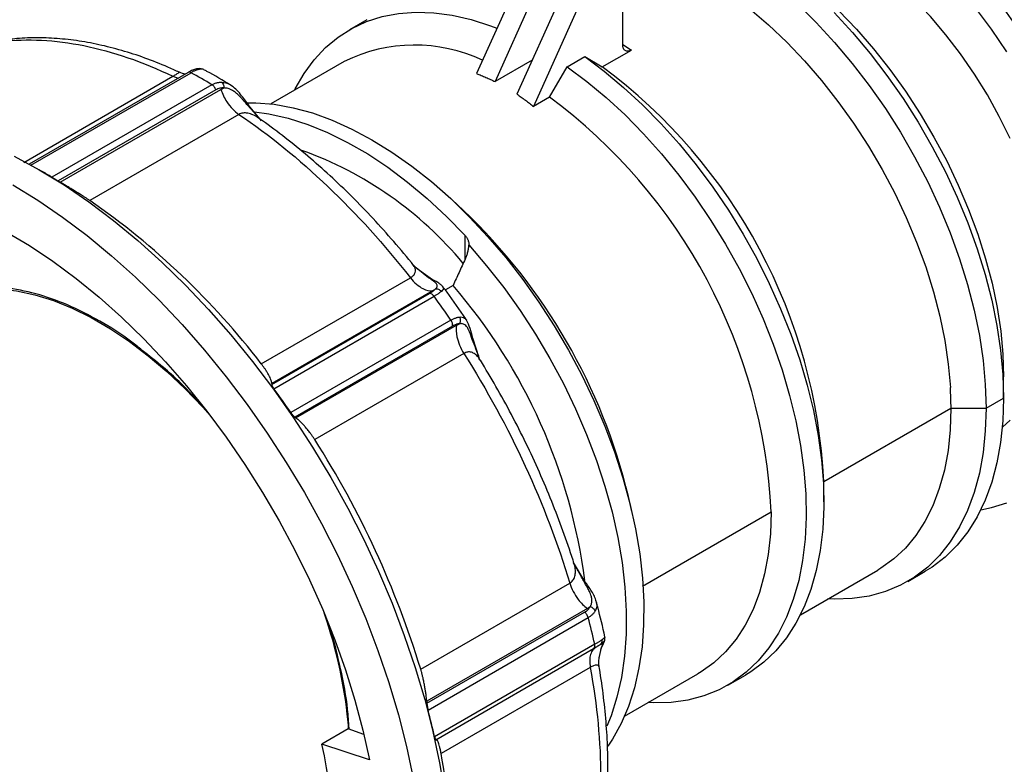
# Model space of a CAD drawing. Header units: inches. Extents: x 0 to 33, y 0 to 25.5.
# Tile 17 of 19: x 26.8 to 30, y 21 to 23.4. Entities that reach past the tile are written whole.
import ezdxf

# ---------------------------------------------------------------- set-up
doc = ezdxf.new("R2010")
doc.units = ezdxf.units.IN
doc.header["$LTSCALE"] = 3
doc.header["$MEASUREMENT"] = 0

msp = doc.modelspace()

# ---------------------------------------------------------------- linework, layer by layer
for p, q in [((28.5044, 23.6717), (28.2844, 23.1819)), ((28.5601, 23.6395), (28.3432, 23.1566)), ((28.6297, 23.5994), (28.4128, 23.1164)), ((28.6854, 23.5672), (28.4654, 23.0774)), ((28.7484, 23.2732), (28.7484, 23.3786)), ((27.9369, 23.3531), (27.8813, 23.321)), ((28.6834, 23.2033), (28.7763, 23.2569)), ((28.7484, 23.2748), (28.7763, 23.2569)), ((27.865, 23.2206), (27.6318, 23.086)), ((28.4615, 23.2249), (28.3432, 23.1566)), ((28.5721, 23.2037), (28.6278, 23.2358)), ((28.6278, 23.2358), (28.6834, 23.2033)), ((27.3692, 23.1857), (26.8652, 22.8948)), ((26.8706, 22.8916), (27.3786, 23.1849)), ((27.3412, 23.1859), (27.3411, 23.186)), ((27.419, 23.1945), (27.4051, 23.1956)), ((28.5164, 23.1069), (28.5721, 23.2037)), ((26.8476, 22.9003), (27.3208, 23.1735)), ((27.3208, 23.1735), (27.3382, 23.1679)), ((27.4449, 23.1467), (26.9368, 22.8534)), ((27.4572, 23.1303), (26.9568, 22.8414)), ((26.9636, 22.8374), (27.4733, 23.1316)), ((28.5164, 23.1069), (28.4654, 23.0774)), ((27.5952, 23.0402), (27.5584, 23.081)), ((27.6027, 23.0318), (27.5615, 23.0815)), ((27.5305, 23.0525), (27.0573, 22.7793)), ((26.9039, 22.8729), (26.897, 22.8769)), ((26.9568, 22.8414), (26.9636, 22.8374)), ((28.242, 22.7485), (28.2068, 22.7813)), ((28.2483, 22.5933), (28.2483, 22.6681)), ((28.0926, 22.5655), (28.0831, 22.5755)), ((28.1325, 22.5342), (28.0925, 22.5654)), ((28.1377, 22.5327), (28.0962, 22.5624)), ((27.6014, 22.261), (28.0746, 22.5342)), ((28.1766, 22.506), (28.1772, 22.505)), ((28.2102, 22.5096), (28.1856, 22.4954)), ((28.1444, 22.4924), (27.6347, 22.1981)), ((27.6347, 22.1957), (28.1351, 22.4846)), ((27.6416, 22.1821), (28.1497, 22.4754)), ((28.2033, 22.3994), (27.6952, 22.1061)), ((28.2085, 22.3806), (27.7081, 22.0917)), ((27.7117, 22.0891), (28.2214, 22.3833)), ((28.2525, 22.3985), (28.2535, 22.3971)), ((28.2929, 22.2802), (28.2723, 22.3422)), ((28.2443, 22.294), (27.771, 22.0208)), ((28.2966, 22.2729), (28.2953, 22.2733)), ((29.9571, 22.1524), (29.9571, 22.2199)), ((27.6347, 22.1981), (27.6347, 22.1957)), ((29.9014, 22.1203), (29.9571, 22.1524)), ((29.3864, 21.8873), (29.79, 22.1203)), ((29.79, 22.1203), (29.9014, 22.1203)), ((27.7081, 22.0917), (27.7117, 22.0891)), ((29.3864, 21.823), (29.3864, 21.8873)), ((28.7775, 21.7929), (28.7666, 21.8397)), ((28.8113, 21.5553), (29.2193, 21.7908)), ((28.6286, 21.5701), (28.5927, 21.6305)), ((29.3121, 21.4649), (29.5576, 21.6066)), ((29.6527, 21.5705), (29.7083, 21.6027)), ((28.1073, 21.2921), (28.5805, 21.5654)), ((28.6622, 21.5106), (28.663, 21.5078)), ((28.6362, 21.4846), (28.1265, 21.1904)), ((28.1271, 21.184), (28.6275, 21.4728)), ((28.1308, 21.1623), (28.6389, 21.4556)), ((28.6594, 21.3711), (28.1513, 21.0778)), ((28.6788, 21.3716), (28.6885, 21.3787)), ((28.6913, 21.3857), (28.6912, 21.386)), ((28.1551, 21.068), (28.6559, 21.3571)), ((28.6641, 21.3618), (28.6589, 21.3576)), ((28.6752, 21.3326), (28.6785, 21.3512)), ((28.6799, 21.3563), (28.6797, 21.3594)), ((28.6453, 21.2977), (28.1721, 21.0245)), ((28.7538, 21.1425), (28.9869, 21.2771)), ((29.082, 21.2411), (29.1376, 21.2732)), ((28.1265, 21.1904), (28.1271, 21.184)), ((27.8787, 21.1219), (27.8777, 21.102)), ((27.8772, 21.1023), (27.7936, 21.0541)), ((27.9272, 21.0852), (27.8772, 21.1023)), ((27.8803, 21.1005), (27.88, 21.1045)), ((27.9449, 21.0039), (27.7936, 21.0541))]:
    msp.add_line(p, q)
at = {"flags": 128}
for points in [[(29.9669, 23.2511), (29.9185, 23.3225), (29.8675, 23.3912), (29.814, 23.4567), (29.7584, 23.5186), (29.701, 23.5767), (29.6421, 23.6305), (29.5822, 23.6797), (29.5214, 23.7242), (29.4602, 23.7635), (29.3989, 23.7976), (29.3378, 23.8261), (29.2774, 23.849), (29.2179, 23.8661), (29.1598, 23.8773), (29.1032, 23.8825), (29.0487, 23.8818), (28.9964, 23.875), (28.9466, 23.8623), (28.8997, 23.8438), (28.856, 23.8195), (28.8156, 23.7895), (28.7788, 23.7541), (28.7644, 23.7376)], [(29.9775, 22.9765), (29.9432, 23.0461), (29.9055, 23.1143), (29.8645, 23.1806), (29.8206, 23.2445), (29.774, 23.3055), (29.7252, 23.3632), (29.6743, 23.4172), (29.6219, 23.4671), (29.5682, 23.5127), (29.5137, 23.5535), (29.4586, 23.5892), (29.4035, 23.6197), (29.3487, 23.6447), (29.2945, 23.6641), (29.2414, 23.6776), (29.1897, 23.6852), (29.1398, 23.6869), (29.0921, 23.6827), (29.0468, 23.6725), (29.0265, 23.6656)], [(29.1666, 23.5893), (29.1967, 23.5712), (29.2571, 23.531), (29.317, 23.4857), (29.376, 23.4358), (29.4337, 23.3813), (29.4899, 23.3228), (29.5441, 23.2604), (29.5962, 23.1946), (29.6457, 23.1258), (29.6925, 23.0543), (29.7361, 22.9806), (29.7764, 22.9051), (29.8131, 22.8283), (29.846, 22.7506), (29.875, 22.6724), (29.8998, 22.5943), (29.9202, 22.5167), (29.9363, 22.44), (29.9478, 22.3647), (29.9548, 22.2912), (29.9571, 22.2199)], [(29.3026, 23.4029), (29.3625, 23.3441), (29.4207, 23.2812), (29.4769, 23.2145), (29.5306, 23.1445), (29.5817, 23.0714), (29.6298, 22.9958), (29.6747, 22.9181), (29.7162, 22.8386), (29.7539, 22.7578), (29.7876, 22.6762), (29.8173, 22.5943), (29.8427, 22.5124), (29.8637, 22.4311), (29.8801, 22.3508), (29.8919, 22.2719), (29.899, 22.1949), (29.9014, 22.1203)], [(27.7068, 23.1293), (27.709, 23.1337), (27.7372, 23.1824), (27.7694, 23.226), (27.8056, 23.2645), (27.8454, 23.2976), (27.8887, 23.3252), (27.9353, 23.347), (27.9849, 23.363), (28.0372, 23.373), (28.0919, 23.3771), (28.1487, 23.3752), (28.2074, 23.3673), (28.2676, 23.3534), (28.329, 23.3337), (28.3492, 23.326)], [(29.1516, 23.3874), (29.2108, 23.3369), (29.2687, 23.2819), (29.325, 23.2228), (29.3794, 23.1599), (29.4315, 23.0936), (29.4811, 23.0242), (29.5278, 22.9522), (29.5714, 22.8781), (29.6116, 22.8021), (29.6482, 22.7249), (29.681, 22.6468), (29.7098, 22.5683), (29.7343, 22.4898), (29.7545, 22.4119), (29.7703, 22.3349), (29.7815, 22.2594), (29.7881, 22.1857)], [(29.4189, 23.3756), (29.477, 23.3126), (29.5331, 23.246), (29.5868, 23.1759), (29.6378, 23.1029), (29.6859, 23.0274), (29.7307, 22.9496), (29.7721, 22.8702), (29.8097, 22.7895), (29.8435, 22.708), (29.8731, 22.6261), (29.8985, 22.5443), (29.9194, 22.463), (29.9358, 22.3827), (29.9476, 22.3039), (29.9547, 22.227), (29.9571, 22.1524)], [(28.6278, 23.2358), (28.69, 23.1895), (28.7513, 23.1384), (28.8115, 23.0828), (28.8702, 23.023), (28.927, 22.9593), (28.9817, 22.892), (29.034, 22.8216), (29.0836, 22.7484), (29.1302, 22.6728), (29.1735, 22.5952), (29.2133, 22.5161), (29.2495, 22.4359), (29.2817, 22.355), (29.3099, 22.2739), (29.3338, 22.193), (29.3534, 22.1127), (29.3685, 22.0336), (29.379, 21.956), (29.385, 21.8803), (29.3863, 21.807), (29.3829, 21.7365), (29.3749, 21.6691), (29.3624, 21.6053), (29.3453, 21.5453), (29.3238, 21.4896), (29.2979, 21.4383), (29.2679, 21.3919), (29.234, 21.3505), (29.1962, 21.3143), (29.1547, 21.2837), (29.1376, 21.2732)], [(28.5721, 23.2037), (28.6343, 23.1574), (28.6956, 23.1063), (28.7558, 23.0507), (28.8145, 22.9909), (28.8713, 22.9271), (28.9261, 22.8599), (28.9783, 22.7895), (29.0279, 22.7162), (29.0745, 22.6406), (29.1178, 22.5631), (29.1577, 22.484), (29.1938, 22.4038), (29.226, 22.3229), (29.2542, 22.2417), (29.2781, 22.1608), (29.2977, 22.0806), (29.3128, 22.0014), (29.3234, 21.9238), (29.3293, 21.8482), (29.3306, 21.7749), (29.3272, 21.7043), (29.3193, 21.637), (29.3067, 21.5731), (29.2896, 21.5132), (29.2681, 21.4574), (29.2423, 21.4062), (29.2123, 21.3597), (29.1783, 21.3183), (29.1405, 21.2822), (29.0991, 21.2515), (29.0543, 21.2265), (29.0063, 21.2072), (28.9555, 21.1939), (28.9021, 21.1865), (28.8464, 21.185), (28.8287, 21.1858)], [(27.5561, 23.0897), (27.5844, 23.0895), (27.6427, 23.0847), (27.7027, 23.0738), (27.764, 23.057), (27.8263, 23.0344), (27.8893, 23.0061), (27.9527, 22.9722), (28.016, 22.933), (28.079, 22.8885), (28.1414, 22.8392), (28.2027, 22.7852), (28.2626, 22.7268), (28.3209, 22.6644), (28.3772, 22.5982), (28.4312, 22.5287), (28.4827, 22.4562), (28.5312, 22.3811), (28.5767, 22.3039), (28.6187, 22.2248), (28.6572, 22.1444), (28.6919, 22.0631), (28.7226, 21.9814), (28.7491, 21.8996), (28.7714, 21.8182), (28.7892, 21.7376), (28.8025, 21.6584), (28.8113, 21.5808), (28.8153, 21.5054), (28.8148, 21.4325), (28.8096, 21.3626), (28.7997, 21.296), (28.7853, 21.233), (28.7664, 21.174), (28.7431, 21.1194), (28.7156, 21.0694), (28.7015, 21.048)], [(27.5795, 23.0606), (27.6257, 23.054), (27.6867, 23.0403), (27.7488, 23.0206), (27.8119, 22.995), (27.8754, 22.9637), (27.9392, 22.927), (28.0027, 22.8848), (28.0658, 22.8376), (28.1279, 22.7856), (28.1889, 22.7289), (28.2483, 22.6681)], [(26.8177, 22.9199), (26.8967, 22.877), (26.9758, 22.8286), (27.0545, 22.7749), (27.1326, 22.7161), (27.2099, 22.6523), (27.286, 22.5839), (27.3607, 22.511), (27.4337, 22.4339), (27.5048, 22.3529), (27.5736, 22.2683), (27.64, 22.1805), (27.7037, 22.0896), (27.7644, 21.9961), (27.8219, 21.9004), (27.8761, 21.8026), (27.9267, 21.7033), (27.9736, 21.6028), (28.0165, 21.5013), (28.0553, 21.3994), (28.0899, 21.2974), (28.1201, 21.1956), (28.1459, 21.0945), (28.1672, 20.9943), (28.1837, 20.8955)], [(26.8132, 22.8288), (26.8922, 22.7804), (26.9709, 22.7267), (27.0491, 22.6679), (27.1264, 22.6041), (27.2025, 22.5357), (27.2772, 22.4628), (27.3502, 22.3857), (27.4213, 22.3047), (27.4901, 22.2201), (27.5565, 22.1323), (27.6202, 22.0414), (27.6809, 21.9479), (27.7384, 21.8522), (27.7926, 21.7544), (27.8432, 21.6551), (27.89, 21.5545), (27.933, 21.4531), (27.9718, 21.3512), (28.0064, 21.2492), (28.0366, 21.1474), (28.0624, 21.0462), (28.0836, 20.9461)], [(26.792, 22.6801), (26.8663, 22.636), (26.9404, 22.5866), (27.014, 22.5321), (27.0868, 22.4727), (27.1584, 22.4086), (27.2287, 22.3401), (27.2973, 22.2675), (27.3639, 22.191), (27.4283, 22.1111), (27.4902, 22.0279), (27.5494, 21.9418), (27.6056, 21.8532), (27.6587, 21.7625), (27.7083, 21.67), (27.7542, 21.576), (27.7964, 21.481), (27.8346, 21.3854), (27.8687, 21.2894), (27.8985, 21.1936), (27.924, 21.0983), (27.9449, 21.0039)], [(28.2596, 22.6385), (28.3163, 22.5724), (28.3708, 22.503), (28.4226, 22.4305), (28.4716, 22.3554), (28.5175, 22.278), (28.56, 22.1988), (28.5989, 22.1182), (28.634, 22.0367), (28.665, 21.9546), (28.6919, 21.8725), (28.7145, 21.7908), (28.7327, 21.7099), (28.7463, 21.6303), (28.7553, 21.5524), (28.7596, 21.4766), (28.7592, 21.4034), (28.7542, 21.3331), (28.7445, 21.2661), (28.7302, 21.2028), (28.7113, 21.1435), (28.6984, 21.1111)], [(26.53, 22.4477), (26.5657, 22.4658), (26.6126, 22.483), (26.6622, 22.4943), (26.7144, 22.4997), (26.7688, 22.499), (26.825, 22.4925), (26.8828, 22.48), (26.9418, 22.4616), (27.0017, 22.4375), (27.0621, 22.4077), (27.1227, 22.3725), (27.183, 22.3321), (27.2428, 22.2867), (27.3018, 22.2366), (27.3595, 22.1821), (27.4156, 22.1234), (27.4394, 22.0967)], [(29.9571, 22.1524), (29.9547, 22.0805), (29.9476, 22.0117), (29.9358, 21.9465), (29.9193, 21.8851), (29.8983, 21.828), (29.8729, 21.7754), (29.8432, 21.7277), (29.8094, 21.6851), (29.7716, 21.6479), (29.7302, 21.6162), (29.7083, 21.6027)], [(29.9014, 22.1203), (29.899, 22.0484), (29.8919, 21.9796), (29.8801, 21.9144), (29.8637, 21.8531), (29.8427, 21.796), (29.8173, 21.7434), (29.7876, 21.6957), (29.7539, 21.6531), (29.7162, 21.6159), (29.6747, 21.5842), (29.6298, 21.5583), (29.5817, 21.5383), (29.5306, 21.5242), (29.4769, 21.5163), (29.4207, 21.5144), (29.3994, 21.5153)], [(29.79, 22.1203), (29.7877, 22.0514), (29.7807, 21.9857), (29.7691, 21.9234), (29.753, 21.865), (29.7324, 21.8107), (29.7075, 21.761), (29.6784, 21.7161), (29.6453, 21.6763), (29.6084, 21.6417), (29.5679, 21.6127), (29.5576, 21.6066)], [(29.9531, 22.0604), (29.9775, 22.0827)], [(29.8844, 21.7975), (29.9185, 21.8047), (29.9669, 21.8203)], [(29.2193, 21.7908), (29.217, 21.722), (29.21, 21.6563), (29.1985, 21.5941), (29.1824, 21.5357), (29.1618, 21.4815), (29.1369, 21.4318), (29.1079, 21.3869), (29.0748, 21.3471), (29.038, 21.3125), (28.9975, 21.2835), (28.9869, 21.2771)]]:
    msp.add_lwpolyline(points, dxfattribs=at)
for centre, radius, start, end in [((28.5176, 22.3114), 1.7982, 25.6813, 51.9079), ((28.0886, 22.7661), 0.5065, 64.8689, 116.1977), ((27.6461, 21.8035), 1.7423, 2.7569, 53.4597), ((27.4791, 21.707), 1.7423, 2.7569, 53.4597), ((27.3336, 21.827), 1.1798, 39.639, 70.3615), ((26.0195, 21.3415), 1.7684, 58.7514, 59.9908), ((25.6703, 20.7784), 2.4346, 37.5163, 55.2713), ((26.9693, 21.408), 1.8484, 13.5081, 46.4865), ((26.8559, 21.3433), 1.7872, 7.3812, 40.7348), ((28.6761, 22.1197), 1.114, 0.029, 3.396), ((25.1285, 20.3507), 3.1096, 34.3689, 36.0813), ((25.2735, 20.4262), 2.9632, 16.9928, 32.5571), ((26.4105, 20.9833), 1.4732, 4.6107, 19.3174), ((25.6593, 20.5193), 2.5538, 12.6308, 14.5833), ((26.4863, 20.7519), 1.3418, 346.9851, 13.0149), ((26.2447, 20.6656), 1.9605, 0.2749, 10.5463)]:
    msp.add_arc(centre, radius, start, end)
for points, knots in [([(26.7767, 23.2835), (26.859, 23.2935), (26.9471, 23.2892), (27.1301, 23.2523), (27.225, 23.2196), (27.3208, 23.1735)], [0, 0, 0, 0, 0.5, 0.5, 1, 1, 1, 1]), ([(27.3412, 23.1862), (27.3355, 23.1889), (27.3051, 23.2032), (27.2502, 23.2255), (27.1769, 23.2508), (27.1042, 23.2705), (27.0325, 23.2848), (26.9621, 23.2935), (26.8932, 23.2965), (26.8393, 23.2947), (26.8086, 23.2913), (26.7998, 23.2903)], [0, 0, 0, 0, 0.030737, 0.1624868, 0.2942155, 0.4257749, 0.5570472, 0.6878954, 0.8181737, 0.9477471, 1, 1, 1, 1]), ([(28.7763, 23.2569), (28.7757, 23.2565), (28.7745, 23.2559), (28.7727, 23.2551), (28.7705, 23.2543), (28.7681, 23.2536), (28.7647, 23.253), (28.7607, 23.2533), (28.7564, 23.2547), (28.753, 23.2578), (28.7508, 23.2611), (28.7496, 23.2644), (28.749, 23.2672), (28.7485, 23.2701), (28.7485, 23.2721), (28.7484, 23.2732)], [0, 0, 0, 0, 0.039986, 0.081629, 0.125111, 0.18933, 0.250086, 0.375118, 0.499895, 0.62496, 0.749774, 0.810331, 0.874939, 0.939262, 1, 1, 1, 1]), ([(27.3208, 23.1735), (27.3245, 23.1756), (27.3321, 23.1801), (27.3387, 23.184), (27.3416, 23.1859), (27.3413, 23.1859), (27.3412, 23.1859)], [0, 0, 0, 0, 0.275688, 0.571961, 0.879198, 1, 1, 1, 1]), ([(27.3598, 23.1803), (27.3597, 23.1803), (27.3556, 23.1808), (27.3485, 23.1836), (27.3416, 23.1862)], [0, 0, 0, 0, 0.025479, 1, 1, 1, 1]), ([(27.3786, 23.1849), (27.3774, 23.1855), (27.3748, 23.1866), (27.3715, 23.1868), (27.3699, 23.1859), (27.3692, 23.1856)], [0, 0, 0, 0, 0.3647931, 0.7295862, 1, 1, 1, 1]), ([(27.3955, 23.1967), (27.3917, 23.1957), (27.3841, 23.1936), (27.3748, 23.1886), (27.3702, 23.1862)], [0, 0, 0, 0, 0.5029461, 1, 1, 1, 1]), ([(27.4051, 23.1956), (27.404, 23.1954), (27.4018, 23.195), (27.3983, 23.194), (27.3946, 23.1927), (27.3908, 23.1912), (27.3869, 23.1893), (27.3828, 23.1873), (27.38, 23.1857), (27.3786, 23.1849)], [0, 0, 0, 0, 0.145264, 0.289596, 0.433072, 0.575769, 0.717768, 0.859151, 1, 1, 1, 1]), ([(27.4191, 23.1946), (27.4157, 23.1959), (27.409, 23.1986), (27.4, 23.1973), (27.3955, 23.1967)], [0, 0, 0, 0, 0.509484, 1, 1, 1, 1]), ([(27.3955, 23.1967), (27.3971, 23.1969), (27.4003, 23.1974), (27.4035, 23.1962), (27.4051, 23.1956)], [0, 0, 0, 0, 0.494392, 1, 1, 1, 1]), ([(27.5038, 23.1456), (27.479, 23.1607), (27.4508, 23.1778), (27.4224, 23.1926), (27.419, 23.1944)], [0, 0, 0, 0, 0.878586, 1, 1, 1, 1]), ([(27.4449, 23.1467), (27.4463, 23.1475), (27.4491, 23.149), (27.4535, 23.1509), (27.4579, 23.1524), (27.4624, 23.1536), (27.467, 23.1543), (27.4715, 23.1548), (27.4746, 23.1547), (27.4761, 23.1547)], [0, 0, 0, 0, 0.140849, 0.282232, 0.424231, 0.566928, 0.710404, 0.854736, 1, 1, 1, 1]), ([(27.4761, 23.1547), (27.4779, 23.1533), (27.4816, 23.1483), (27.4828, 23.1407), (27.4826, 23.1364)], [0, 0, 0, 0, 0.428571, 1, 1, 1, 1]), ([(27.4761, 23.1547), (27.485, 23.1538), (27.4946, 23.1529), (27.5029, 23.1459), (27.5036, 23.1453)], [0, 0, 0, 0, 0.9209336, 1, 1, 1, 1]), ([(28.2844, 23.1819), (28.2894, 23.18), (28.2994, 23.1762), (28.3142, 23.1701), (28.3288, 23.1636), (28.3384, 23.1589), (28.3432, 23.1566)], [0, 0, 0, 0, 0.250311, 0.500339, 0.750197, 1, 1, 1, 1]), ([(27.4572, 23.1303), (27.4561, 23.1336), (27.4543, 23.137), (27.45, 23.1427), (27.4475, 23.1451), (27.4449, 23.1467)], [0, 0, 0, 0, 0.5, 0.5, 1, 1, 1, 1]), ([(27.4826, 23.1364), (27.4815, 23.1365), (27.4794, 23.1366), (27.4761, 23.1364), (27.4729, 23.136), (27.4686, 23.1351), (27.4632, 23.1335), (27.4592, 23.1314), (27.4572, 23.1303)], [0, 0, 0, 0, 0.124543, 0.249146, 0.374229, 0.500207, 0.750868, 1, 1, 1, 1]), ([(27.4733, 23.1316), (27.4748, 23.1325), (27.4779, 23.1342), (27.481, 23.1357), (27.4826, 23.1364)], [0, 0, 0, 0, 0.497772, 1, 1, 1, 1]), ([(27.4733, 23.1316), (27.4777, 23.1182), (27.493, 23.0865), (27.5166, 23.0618), (27.5305, 23.0525)], [0, 0, 0, 0, 0.428571, 1, 1, 1, 1]), ([(27.5584, 23.081), (27.5567, 23.083), (27.5532, 23.0873), (27.5475, 23.094), (27.5412, 23.1013), (27.5331, 23.1101), (27.5237, 23.119), (27.5135, 23.1268), (27.5044, 23.1317), (27.4965, 23.1346), (27.4895, 23.1362), (27.4849, 23.1363), (27.4826, 23.1364)], [0, 0, 0, 0, 0.071992, 0.153893, 0.24597, 0.344728, 0.493496, 0.627166, 0.744468, 0.832229, 0.917403, 1, 1, 1, 1]), ([(27.5616, 23.0815), (27.5532, 23.0933), (27.5403, 23.1115), (27.5206, 23.1337), (27.5089, 23.1419), (27.503, 23.1461)], [0, 0, 0, 0, 0.47353, 0.73029, 1, 1, 1, 1]), ([(28.4128, 23.1164), (28.4173, 23.1134), (28.4263, 23.1073), (28.4395, 23.0977), (28.4526, 23.0878), (28.4611, 23.0809), (28.4654, 23.0774)], [0, 0, 0, 0, 0.249803, 0.499661, 0.749689, 1, 1, 1, 1]), ([(27.5928, 23.0406), (27.5927, 23.0407), (27.5874, 23.0455), (27.5758, 23.0509), (27.5593, 23.0569), (27.5436, 23.058), (27.5348, 23.0543), (27.5305, 23.0525)], [0, 0, 0, 0, 0.005622, 0.287884, 0.536094, 0.775882, 1, 1, 1, 1]), ([(27.5584, 23.081), (27.5592, 23.0814), (27.5609, 23.082), (27.5613, 23.0817), (27.5615, 23.0815)], [0, 0, 0, 0, 0.51864, 1, 1, 1, 1]), ([(27.5305, 23.0525), (27.6264, 22.9878), (27.7213, 22.9109), (27.9043, 22.7366), (27.9923, 22.6393), (28.0746, 22.5342)], [0, 0, 0, 0, 0.5, 0.5, 1, 1, 1, 1]), ([(28.0825, 22.5762), (28.0809, 22.5781), (28.0586, 22.6062), (28.014, 22.6586), (27.9482, 22.7315), (27.8805, 22.8008), (27.8112, 22.8665), (27.7406, 22.9282), (27.6689, 22.9857), (27.6194, 23.0224), (27.5939, 23.0399), (27.5928, 23.0407)], [0, 0, 0, 0, 0.0105736, 0.150706, 0.2909091, 0.4311879, 0.5715532, 0.7120148, 0.8525798, 0.9932522, 1, 1, 1, 1]), ([(26.9368, 22.8534), (26.9374, 22.8531), (26.9384, 22.8524), (26.9402, 22.8514), (26.9421, 22.8502), (26.9441, 22.849), (26.9472, 22.8471), (26.9517, 22.8444), (26.955, 22.8425), (26.9568, 22.8414)], [0, 0, 0, 0, 0.086108, 0.174093, 0.264904, 0.359403, 0.458357, 0.704711, 1, 1, 1, 1]), ([(27.0573, 22.7793), (27.0561, 22.78), (27.0539, 22.7816), (27.0503, 22.7839), (27.0465, 22.7864), (27.0426, 22.7889), (27.0386, 22.7915), (27.0318, 22.7958), (27.0219, 22.8021), (27.0095, 22.8098), (26.9972, 22.8173), (26.9856, 22.8243), (26.9742, 22.8311), (26.9672, 22.8353), (26.9636, 22.8374)], [0, 0, 0, 0, 0.040421, 0.08086, 0.121534, 0.162656, 0.204435, 0.247066, 0.369815, 0.500418, 0.620601, 0.746326, 0.87103, 1, 1, 1, 1]), ([(28.2483, 22.6681), (28.2491, 22.6671), (28.2507, 22.6654), (28.2528, 22.6625), (28.2547, 22.6596), (28.2563, 22.6566), (28.2579, 22.6529), (28.2593, 22.6485), (28.26, 22.6434), (28.2598, 22.6401), (28.2596, 22.6385)], [0, 0, 0, 0, 0.101866, 0.202408, 0.302298, 0.402222, 0.502865, 0.671671, 0.836213, 1, 1, 1, 1]), ([(28.2596, 22.6385), (28.2595, 22.6365), (28.2592, 22.6327), (28.2584, 22.6268), (28.2573, 22.621), (28.2556, 22.6133), (28.2528, 22.6039), (28.2498, 22.5968), (28.2483, 22.5933)], [0, 0, 0, 0, 0.123688, 0.248751, 0.375493, 0.504204, 0.754802, 1, 1, 1, 1]), ([(28.2483, 22.5933), (28.2419, 22.5792), (28.2291, 22.5513), (28.2164, 22.5234), (28.2102, 22.5096)], [0, 0, 0, 0, 0.507371, 1, 1, 1, 1]), ([(28.0746, 22.5342), (28.0782, 22.5367), (28.0855, 22.5417), (28.0906, 22.5508), (28.0911, 22.5603), (28.0887, 22.5689), (28.0835, 22.5737), (28.0816, 22.5755)], [0, 0, 0, 0, 0.19078, 0.395806, 0.608423, 0.849806, 1, 1, 1, 1]), ([(28.0746, 22.5342), (28.0865, 22.519), (28.1113, 22.4976), (28.1353, 22.4918), (28.1444, 22.4924)], [0, 0, 0, 0, 0.571429, 1, 1, 1, 1]), ([(28.1532, 22.4976), (28.1539, 22.4983), (28.1553, 22.4995), (28.1569, 22.5014), (28.1582, 22.5033), (28.1592, 22.5051), (28.16, 22.5077), (28.1599, 22.5111), (28.1577, 22.5149), (28.1535, 22.5192), (28.1477, 22.5238), (28.1401, 22.529), (28.1348, 22.5326), (28.1325, 22.5342)], [0, 0, 0, 0, 0.049285, 0.099538, 0.150761, 0.20296, 0.256146, 0.373582, 0.507472, 0.601026, 0.754514, 0.890744, 1, 1, 1, 1]), ([(28.1376, 22.5326), (28.1371, 22.533), (28.1357, 22.5343), (28.1337, 22.5342), (28.1325, 22.5342)], [0, 0, 0, 0, 0.39598, 1, 1, 1, 1]), ([(28.1786, 22.5051), (28.1765, 22.5074), (28.1724, 22.5118), (28.1593, 22.5203), (28.1462, 22.5278), (28.1377, 22.5327)], [0, 0, 0, 0, 0.2696976, 0.5255656, 1, 1, 1, 1]), ([(27.2233, 22.3038), (27.2126, 22.3126), (27.1684, 22.3489), (27.0887, 22.3983), (26.9864, 22.4506), (26.8856, 22.4859), (26.7882, 22.5046), (26.6957, 22.5064), (26.61, 22.4908), (26.5368, 22.4624), (26.497, 22.432), (26.4796, 22.4186)], [0, 0, 0, 0, 0.039668, 0.163072, 0.286476, 0.409881, 0.533285, 0.656689, 0.780093, 0.903497, 1, 1, 1, 1]), ([(28.1351, 22.4846), (28.136, 22.4852), (28.138, 22.4863), (28.1407, 22.488), (28.1433, 22.4897), (28.1465, 22.4919), (28.15, 22.4946), (28.1522, 22.4966), (28.1532, 22.4976)], [0, 0, 0, 0, 0.123592, 0.247824, 0.373143, 0.499988, 0.749512, 1, 1, 1, 1]), ([(28.1532, 22.4976), (28.1518, 22.4968), (28.149, 22.495), (28.1459, 22.4932), (28.1444, 22.4924)], [0, 0, 0, 0, 0.502038, 1, 1, 1, 1]), ([(28.1729, 22.4909), (28.1708, 22.4933), (28.1645, 22.4979), (28.157, 22.4986), (28.1532, 22.4976)], [0, 0, 0, 0, 0.428571, 1, 1, 1, 1]), ([(28.1772, 22.505), (28.1786, 22.5037), (28.1823, 22.4998), (28.1766, 22.4944), (28.1729, 22.4909)], [0, 0, 0, 0, 0.349369, 1, 1, 1, 1]), ([(28.2534, 22.3991), (28.2524, 22.4006), (28.2323, 22.4309), (28.2073, 22.4666), (28.1824, 22.4998), (28.178, 22.5056)], [0, 0, 0, 0, 0.040734, 0.831972, 1, 1, 1, 1]), ([(28.1497, 22.4754), (28.1476, 22.4783), (28.1451, 22.4807), (28.1399, 22.484), (28.1373, 22.4848), (28.1351, 22.4846)], [0, 0, 0, 0, 0.5, 0.5, 1, 1, 1, 1]), ([(28.1729, 22.4909), (28.1721, 22.4903), (28.1705, 22.489), (28.1677, 22.4869), (28.1647, 22.4847), (28.1613, 22.4824), (28.1577, 22.4801), (28.1538, 22.4778), (28.1511, 22.4762), (28.1497, 22.4754)], [0, 0, 0, 0, 0.145264, 0.289596, 0.433072, 0.575769, 0.717768, 0.859151, 1, 1, 1, 1]), ([(28.2033, 22.3994), (28.2047, 22.4002), (28.2075, 22.4018), (28.2116, 22.4038), (28.2156, 22.4056), (28.2195, 22.407), (28.2233, 22.4082), (28.2269, 22.4091), (28.2292, 22.4095), (28.2303, 22.4096)], [0, 0, 0, 0, 0.140849, 0.282232, 0.424231, 0.566928, 0.710404, 0.854736, 1, 1, 1, 1]), ([(28.2303, 22.4096), (28.2364, 22.4097), (28.2458, 22.4098), (28.2507, 22.4015), (28.2525, 22.3985)], [0, 0, 0, 0, 0.644533, 1, 1, 1, 1]), ([(28.2303, 22.4096), (28.2318, 22.4069), (28.2339, 22.3995), (28.2324, 22.3918), (28.2305, 22.3882)], [0, 0, 0, 0, 0.428571, 1, 1, 1, 1]), ([(28.2085, 22.3806), (28.209, 22.3832), (28.2088, 22.3864), (28.2069, 22.3931), (28.2053, 22.3965), (28.2033, 22.3994)], [0, 0, 0, 0, 0.5, 0.5, 1, 1, 1, 1]), ([(28.2305, 22.3882), (28.2297, 22.3881), (28.2281, 22.388), (28.2255, 22.3875), (28.2228, 22.3869), (28.2192, 22.3857), (28.2144, 22.3839), (28.2105, 22.3817), (28.2085, 22.3806)], [0, 0, 0, 0, 0.124544, 0.249147, 0.37423, 0.500207, 0.750867, 1, 1, 1, 1]), ([(28.2214, 22.3833), (28.2194, 22.3726), (28.2203, 22.3433), (28.2337, 22.3106), (28.2443, 22.294)], [0, 0, 0, 0, 0.428571, 1, 1, 1, 1]), ([(28.2214, 22.3833), (28.2229, 22.3842), (28.226, 22.3859), (28.229, 22.3874), (28.2305, 22.3882)], [0, 0, 0, 0, 0.4977705, 1, 1, 1, 1]), ([(28.2708, 22.3383), (28.2701, 22.3404), (28.2686, 22.345), (28.2662, 22.352), (28.2635, 22.3594), (28.2601, 22.3678), (28.2559, 22.3759), (28.2507, 22.3824), (28.2456, 22.3862), (28.2405, 22.388), (28.2357, 22.3887), (28.2322, 22.3884), (28.2305, 22.3882)], [0, 0, 0, 0, 0.071985, 0.153885, 0.24597, 0.344728, 0.493496, 0.627164, 0.744468, 0.832229, 0.917402, 1, 1, 1, 1]), ([(28.2723, 22.3425), (28.2697, 22.3533), (28.2645, 22.3761), (28.257, 22.3916), (28.253, 22.3997)], [0, 0, 0, 0, 0.476922, 1, 1, 1, 1]), ([(28.2708, 22.3383), (28.2714, 22.3391), (28.2726, 22.3406), (28.2723, 22.3419), (28.2722, 22.3424)], [0, 0, 0, 0, 0.541589, 1, 1, 1, 1]), ([(28.2954, 22.2734), (28.295, 22.2746), (28.2871, 22.2972), (28.2788, 22.3183), (28.2708, 22.3383)], [0, 0, 0, 0, 0.053635, 1, 1, 1, 1]), ([(27.4236, 22.116), (27.412, 22.1293), (27.37, 22.178), (27.3026, 22.242), (27.2462, 22.286), (27.2233, 22.3038)], [0, 0, 0, 0, 0.184004, 0.670135, 1, 1, 1, 1]), ([(28.296, 22.2715), (28.2942, 22.2751), (28.2901, 22.2837), (28.2804, 22.2922), (28.269, 22.2982), (28.2566, 22.2995), (28.2483, 22.2958), (28.2443, 22.294)], [0, 0, 0, 0, 0.168556, 0.404568, 0.612108, 0.812605, 1, 1, 1, 1]), ([(28.2443, 22.294), (28.3171, 22.1793), (28.3826, 22.0592), (28.4957, 21.8142), (28.5433, 21.6893), (28.5805, 21.5654)], [0, 0, 0, 0, 0.5, 0.5, 1, 1, 1, 1]), ([(27.6347, 22.1981), (27.6347, 22.1988), (27.6347, 22.2001), (27.6345, 22.2023), (27.6339, 22.2048), (27.633, 22.2084), (27.6311, 22.2135), (27.6277, 22.2209), (27.6232, 22.2294), (27.6178, 22.2382), (27.6123, 22.2463), (27.6071, 22.2536), (27.6033, 22.2585), (27.6014, 22.261)], [0, 0, 0, 0, 0.065113, 0.129007, 0.191838, 0.253768, 0.379485, 0.499693, 0.630288, 0.75306, 0.837425, 0.919178, 1, 1, 1, 1]), ([(28.5932, 21.6294), (28.5924, 21.6322), (28.5819, 21.6661), (28.5593, 21.7312), (28.5238, 21.8246), (28.4846, 21.9174), (28.4419, 22.0094), (28.3959, 22.1002), (28.3478, 22.1881), (28.3136, 22.2447), (28.297, 22.2721)], [0, 0, 0, 0, 0.012634, 0.154965, 0.297245, 0.439473, 0.58166, 0.72382, 0.865964, 1, 1, 1, 1]), ([(27.6347, 22.1957), (27.6347, 22.1954), (27.6347, 22.1948), (27.635, 22.1936), (27.6355, 22.1923), (27.636, 22.1911), (27.6368, 22.1897), (27.6378, 22.1878), (27.6396, 22.185), (27.641, 22.183), (27.6416, 22.1821)], [0, 0, 0, 0, 0.141743, 0.272475, 0.392508, 0.502247, 0.542575, 0.704685, 0.85583, 1, 1, 1, 1]), ([(27.6952, 22.1061), (27.6957, 22.1056), (27.6965, 22.1044), (27.6978, 22.1026), (27.6991, 22.1009), (27.7005, 22.0992), (27.7026, 22.0968), (27.7053, 22.094), (27.7071, 22.0925), (27.7081, 22.0917)], [0, 0, 0, 0, 0.086108, 0.174093, 0.264904, 0.359403, 0.458357, 0.704711, 1, 1, 1, 1]), ([(27.771, 22.0208), (27.7702, 22.0221), (27.7684, 22.0248), (27.7658, 22.0288), (27.7631, 22.0327), (27.7603, 22.0366), (27.7575, 22.0405), (27.7529, 22.0467), (27.7463, 22.0551), (27.7383, 22.0643), (27.7308, 22.0723), (27.724, 22.079), (27.7175, 22.0847), (27.7137, 22.0876), (27.7117, 22.0891)], [0, 0, 0, 0, 0.040421, 0.08086, 0.121534, 0.162656, 0.204435, 0.247066, 0.369815, 0.500418, 0.620601, 0.746326, 0.87103, 1, 1, 1, 1]), ([(28.5805, 21.5654), (28.5841, 21.5681), (28.5916, 21.5736), (28.5973, 21.5867), (28.5988, 21.6022), (28.5976, 21.6168), (28.5936, 21.6259), (28.5922, 21.6291)], [0, 0, 0, 0, 0.194835, 0.404215, 0.621351, 0.867868, 1, 1, 1, 1]), ([(28.6256, 21.5695), (28.6242, 21.572), (28.6214, 21.5768), (28.6172, 21.5843), (28.6131, 21.592), (28.6076, 21.6023), (28.6006, 21.6156), (28.5949, 21.6263), (28.5919, 21.6319)], [0, 0, 0, 0, 0.1194698, 0.2407313, 0.3641052, 0.4900251, 0.733833, 1, 1, 1, 1]), ([(28.5805, 21.5654), (28.5859, 21.5474), (28.6023, 21.5154), (28.6259, 21.492), (28.6362, 21.4846)], [0, 0, 0, 0, 0.571429, 1, 1, 1, 1]), ([(28.6287, 21.5701), (28.6285, 21.5703), (28.6281, 21.5705), (28.6265, 21.5699), (28.6256, 21.5695)], [0, 0, 0, 0, 0.484967, 1, 1, 1, 1]), ([(28.645, 21.4901), (28.6456, 21.4912), (28.6468, 21.4933), (28.6483, 21.4966), (28.6494, 21.5001), (28.6502, 21.5037), (28.6507, 21.5091), (28.6502, 21.5169), (28.6479, 21.526), (28.6438, 21.5365), (28.6384, 21.5473), (28.6319, 21.559), (28.6275, 21.5663), (28.6256, 21.5695)], [0, 0, 0, 0, 0.049285, 0.099537, 0.15076, 0.202959, 0.256146, 0.373582, 0.507472, 0.601044, 0.754514, 0.890754, 1, 1, 1, 1]), ([(28.6646, 21.5066), (28.6627, 21.5121), (28.6592, 21.5228), (28.6472, 21.5439), (28.636, 21.5598), (28.6287, 21.5702)], [0, 0, 0, 0, 0.269138, 0.525066, 1, 1, 1, 1]), ([(28.663, 21.5078), (28.6642, 21.5045), (28.6684, 21.4931), (28.6641, 21.4834), (28.661, 21.4765)], [0, 0, 0, 0, 0.2954253, 1, 1, 1, 1]), ([(28.6921, 21.3925), (28.692, 21.3933), (28.6853, 21.4254), (28.6761, 21.464), (28.6657, 21.5019), (28.664, 21.5081)], [0, 0, 0, 0, 0.020822, 0.840274, 1, 1, 1, 1]), ([(28.6275, 21.4728), (28.6284, 21.4734), (28.6304, 21.4746), (28.6331, 21.4765), (28.6356, 21.4785), (28.6387, 21.4814), (28.6421, 21.4852), (28.644, 21.4885), (28.645, 21.4901)], [0, 0, 0, 0, 0.123592, 0.247824, 0.373143, 0.499988, 0.749512, 1, 1, 1, 1]), ([(28.6389, 21.4556), (28.638, 21.4589), (28.6365, 21.4623), (28.6325, 21.4684), (28.63, 21.471), (28.6275, 21.4728)], [0, 0, 0, 0, 0.5, 0.5, 1, 1, 1, 1]), ([(28.645, 21.4902), (28.6436, 21.4892), (28.6407, 21.4873), (28.6377, 21.4855), (28.6362, 21.4846)], [0, 0, 0, 0, 0.502037, 1, 1, 1, 1]), ([(28.661, 21.4765), (28.6603, 21.4754), (28.6589, 21.4731), (28.6564, 21.4698), (28.6535, 21.4667), (28.6503, 21.4637), (28.6468, 21.4608), (28.643, 21.4581), (28.6403, 21.4565), (28.6389, 21.4556)], [0, 0, 0, 0, 0.145264, 0.289596, 0.433072, 0.575769, 0.717768, 0.859151, 1, 1, 1, 1]), ([(28.661, 21.4765), (28.66, 21.4791), (28.656, 21.485), (28.6491, 21.489), (28.645, 21.4901)], [0, 0, 0, 0, 0.428571, 1, 1, 1, 1]), ([(27.88, 21.1045), (27.8788, 21.1244), (27.8752, 21.1852), (27.8541, 21.2927), (27.8325, 21.3849), (27.815, 21.4336), (27.8134, 21.4381)], [0, 0, 0, 0, 0.188747, 0.574284, 0.95982, 1, 1, 1, 1]), ([(28.6555, 21.357), (28.6574, 21.3579), (28.6588, 21.3597), (28.6601, 21.3647), (28.6601, 21.3678), (28.6594, 21.3711)], [0, 0, 0, 0, 0.5, 0.5, 1, 1, 1, 1]), ([(28.6594, 21.3711), (28.6608, 21.3719), (28.6635, 21.3735), (28.6674, 21.3758), (28.671, 21.378), (28.6744, 21.3802), (28.6776, 21.3822), (28.6804, 21.3841), (28.6821, 21.3853), (28.6829, 21.3859)], [0, 0, 0, 0, 0.140849, 0.282232, 0.424231, 0.566928, 0.710404, 0.854736, 1, 1, 1, 1]), ([(28.6745, 21.3682), (28.677, 21.3696), (28.682, 21.3744), (28.6835, 21.3817), (28.6829, 21.3859)], [0, 0, 0, 0, 0.428571, 1, 1, 1, 1]), ([(28.6785, 21.3512), (28.6788, 21.3523), (28.6794, 21.3546), (28.6804, 21.3579), (28.6815, 21.3611), (28.6825, 21.364), (28.6834, 21.3666), (28.6841, 21.3687), (28.6847, 21.3704), (28.6851, 21.3721), (28.6849, 21.3733), (28.6838, 21.3734), (28.6816, 21.3724), (28.6786, 21.3707), (28.6758, 21.369), (28.6745, 21.3682)], [0, 0, 0, 0, 0.055441, 0.1149435, 0.1785924, 0.2465144, 0.308192, 0.3701859, 0.4322939, 0.4939206, 0.6057824, 0.712296, 0.8135467, 0.9094831, 1, 1, 1, 1]), ([(28.68, 21.3563), (28.6835, 21.3647), (28.6887, 21.3774), (28.691, 21.3824), (28.6918, 21.3841)], [0, 0, 0, 0, 0.652401, 1, 1, 1, 1]), ([(28.6874, 21.3798), (28.6866, 21.3782), (28.6851, 21.3751), (28.6823, 21.3731), (28.6809, 21.372)], [0, 0, 0, 0, 0.500915, 1, 1, 1, 1]), ([(28.6829, 21.3859), (28.6837, 21.3865), (28.6851, 21.3875), (28.687, 21.3889), (28.6885, 21.3902), (28.6898, 21.3912), (28.6907, 21.392), (28.6917, 21.3929), (28.6921, 21.3934), (28.6918, 21.3931), (28.6909, 21.3922), (28.6905, 21.3917)], [0, 0, 0, 0, 0.085685, 0.1708, 0.255408, 0.339572, 0.423356, 0.506822, 0.675531, 0.839709, 1, 1, 1, 1]), ([(28.6909, 21.3821), (28.6915, 21.3839), (28.6925, 21.3872), (28.6921, 21.3907), (28.6919, 21.3922)], [0, 0, 0, 0, 0.548171, 1, 1, 1, 1]), ([(28.6589, 21.3576), (28.6572, 21.3563), (28.6515, 21.3521), (28.6459, 21.3392), (28.6425, 21.3203), (28.6444, 21.3052), (28.6453, 21.2977)], [0, 0, 0, 0, 0.123325, 0.41555, 0.707775, 1, 1, 1, 1]), ([(28.6745, 21.3682), (28.6739, 21.3679), (28.6728, 21.3672), (28.6708, 21.366), (28.6687, 21.3647), (28.6656, 21.3628), (28.6614, 21.3603), (28.6575, 21.3581), (28.6555, 21.357)], [0, 0, 0, 0, 0.1245434, 0.2491467, 0.3742296, 0.5002069, 0.750867, 1, 1, 1, 1]), ([(28.6785, 21.3512), (28.6792, 21.3525), (28.68, 21.3541), (28.6799, 21.3559), (28.6799, 21.3563)], [0, 0, 0, 0, 0.7761681, 1, 1, 1, 1]), ([(28.674, 21.2971), (28.6733, 21.3034), (28.6719, 21.3158), (28.6738, 21.3272), (28.6746, 21.3327)], [0, 0, 0, 0, 0.519148, 1, 1, 1, 1]), ([(28.1265, 21.1904), (28.1264, 21.192), (28.1261, 21.1954), (28.1256, 21.2007), (28.1249, 21.2061), (28.124, 21.2136), (28.1226, 21.2235), (28.1204, 21.2364), (28.1178, 21.25), (28.1151, 21.2628), (28.1124, 21.2739), (28.1099, 21.2833), (28.1081, 21.2892), (28.1073, 21.2921)], [0, 0, 0, 0, 0.065113, 0.129007, 0.191838, 0.253768, 0.379485, 0.499693, 0.630288, 0.75306, 0.837425, 0.919178, 1, 1, 1, 1]), ([(28.6736, 21.2974), (28.6737, 21.2978), (28.6741, 21.301), (28.671, 21.3034), (28.6655, 21.3054), (28.6569, 21.3037), (28.6491, 21.2996), (28.6453, 21.2977)], [0, 0, 0, 0, 0.036806, 0.310217, 0.550644, 0.782912, 1, 1, 1, 1]), ([(28.6453, 21.2977), (28.6673, 21.1768), (28.6784, 21.0593), (28.6784, 20.8372), (28.6673, 20.7325), (28.6453, 20.637)], [0, 0, 0, 0, 0.5, 0.5, 1, 1, 1, 1]), ([(28.671, 20.6801), (28.6726, 20.6873), (28.6796, 20.7193), (28.6891, 20.7785), (28.6977, 20.8585), (28.7018, 20.9414), (28.7016, 21.0266), (28.6971, 21.1138), (28.6882, 21.2029), (28.6798, 21.2642), (28.6743, 21.2957), (28.6741, 21.2967)], [0, 0, 0, 0, 0.039333, 0.175683, 0.312169, 0.448805, 0.585508, 0.722206, 0.85886, 0.995448, 1, 1, 1, 1]), ([(28.1271, 21.184), (28.1271, 21.1832), (28.1273, 21.1817), (28.1276, 21.1792), (28.1279, 21.1767), (28.1282, 21.1747), (28.1287, 21.1723), (28.1292, 21.1695), (28.13, 21.1658), (28.1306, 21.1635), (28.1308, 21.1623)], [0, 0, 0, 0, 0.141743, 0.272475, 0.392508, 0.502247, 0.542575, 0.704685, 0.85583, 1, 1, 1, 1]), ([(28.1513, 21.0778), (28.1515, 21.0771), (28.1518, 21.0759), (28.1522, 21.0741), (28.1526, 21.0726), (28.1531, 21.0712), (28.1537, 21.0695), (28.1545, 21.068), (28.1549, 21.068), (28.1551, 21.0681)], [0, 0, 0, 0, 0.086108, 0.174093, 0.264904, 0.359403, 0.458357, 0.704711, 1, 1, 1, 1]), ([(28.1721, 21.0245), (28.1713, 21.0286), (28.1697, 21.0369), (28.1664, 21.0508), (28.1626, 21.0628), (28.1589, 21.0694), (28.1572, 21.069), (28.1564, 21.0688)], [0, 0, 0, 0, 0.126333, 0.25685, 0.519691, 0.775249, 1, 1, 1, 1])]:
    msp.add_open_spline(points, degree=3, knots=knots)
for points in [[(27.4449, 23.1467), (27.4228, 23.1601), (27.4007, 23.1728), (27.3786, 23.1849)], [(28.2033, 22.3994), (28.1858, 22.4251), (28.1679, 22.4504), (28.1497, 22.4754)], [(28.6594, 21.3711), (28.6531, 21.3991), (28.6463, 21.4273), (28.6389, 21.4556)]]:
    msp.add_open_spline(points, degree=3)

doc.saveas('drawing.dxf')
